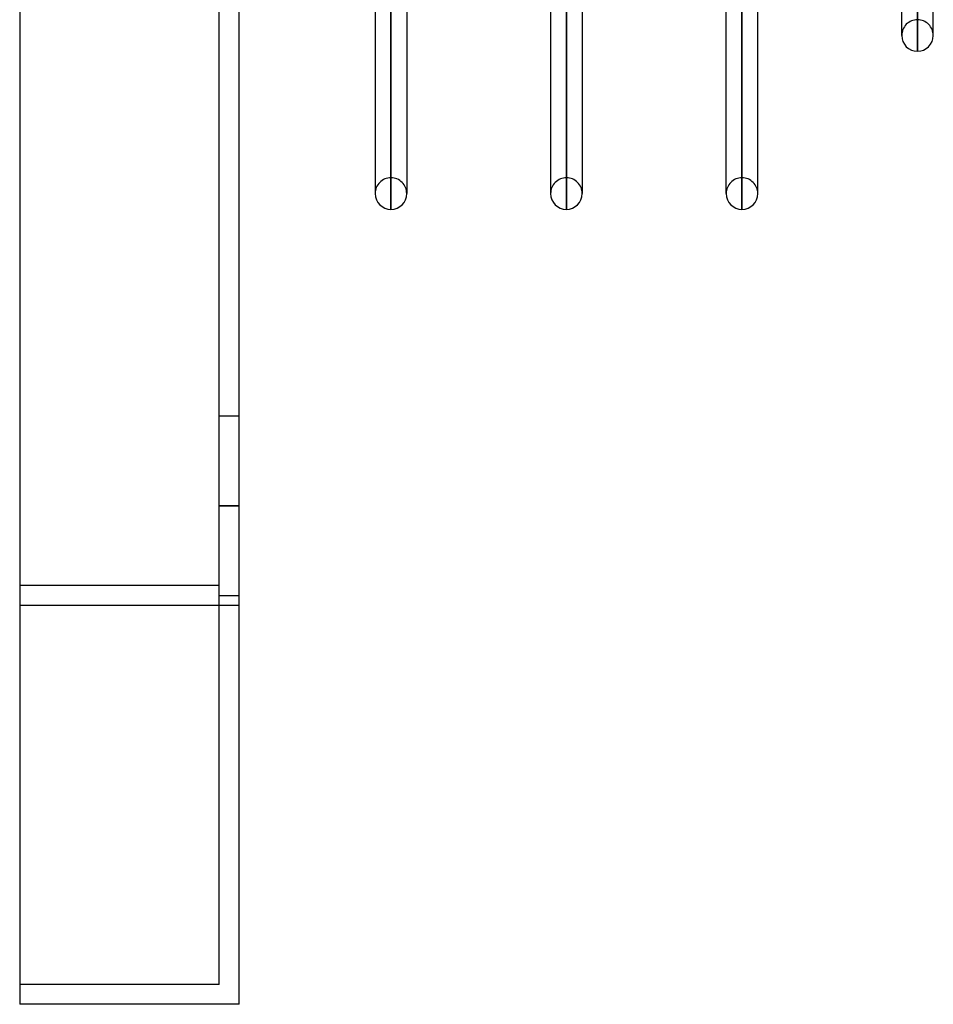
# Model space of a CAD drawing. Header units: millimetres. Extents: x -82 to 97, y -215 to 215.
# Tile 1 of 81: x -11 to 35, y -215 to -166. Entities that reach past the tile are written whole.
import ezdxf

# ---------------------------------------------------------------- set-up
doc = ezdxf.new("R2010")
doc.units = ezdxf.units.MM
doc.layers.add('MAIN-1', color=7, linetype='Continuous')
doc.layers.add('MAIN-2', color=7, linetype='Continuous')

msp = doc.modelspace()

# ---------------------------------------------------------------- linework, layer by layer
at = {"layer": 'MAIN-1'}
for p, q in [((-11, 195), (-11, -195)), ((0, -195), (0, 195)), ((34.804, -166.425), (34.804, -121.107)), ((34.011, -167.218), (34.011, -121.611)), ((33.219, -166.425), (33.219, -122.116)), ((26.004, -174.35), (26.004, -126.71)), ((6.819, -126.995), (6.819, -174.35)), ((7.611, -175.143), (7.611, -126.995)), ((8.404, -126.995), (8.404, -174.35)), ((15.619, -126.995), (15.619, -174.35)), ((16.411, -175.143), (16.411, -126.995)), ((17.204, -126.995), (17.204, -174.35)), ((24.419, -174.35), (24.419, -126.995)), ((25.211, -175.143), (25.211, -126.995)), ((33.219, -166.238), (33.219, -166.425)), ((6.819, -174.153), (6.819, -174.35)), ((15.619, -174.153), (15.619, -174.35)), ((24.419, -174.153), (24.419, -174.35)), ((-11, -195), (-11, -215)), ((0, -195), (-11, -195)), ((0, -215), (0, -195)), ((0, -215), (-11, -215))]:
    msp.add_line(p, q, dxfattribs=at)
for centre, start, end in [((34.011, -166.425), 180.0002, 270), ((34.011, -166.425), 270, 359.9998), ((7.611, -174.35), 180.0004, 270), ((7.611, -174.35), 270, 359.9995), ((16.411, -174.35), 180.0004, 269.9999), ((16.411, -174.35), 269.9999, 359.9995), ((25.211, -174.35), 180.0004, 270), ((25.211, -174.35), 270, 359.9995)]:
    msp.add_arc(centre, 0.792, start, end, dxfattribs=at)
at = {"layer": 'MAIN-2'}
for p, q in [((-1, -194), (-1, 194)), ((34.011, -165.632), (34.011, -120.307)), ((34.011, -121.465), (34.011, -167.218)), ((7.611, -173.558), (7.611, -125.795)), ((16.411, -173.558), (16.411, -125.795)), ((25.211, -173.558), (25.211, -125.914)), ((7.611, -126.986), (7.611, -175.143)), ((16.411, -126.986), (16.411, -175.143)), ((25.211, -126.986), (25.211, -175.143)), ((34.804, -166.425), (34.804, -166.238)), ((8.404, -174.35), (8.404, -174.153)), ((17.204, -174.35), (17.204, -174.153)), ((26.004, -174.35), (26.004, -174.153)), ((-1, -185.5), (0, -185.5)), ((-1, -185.5), (0, -185.5)), ((-1, -190), (0, -190)), ((0, -190), (-1, -190)), ((-1, -190), (0, -190)), ((0, -190), (-1, -190)), ((-1, -194), (-11, -194)), ((-1, -194), (-11, -194)), ((-1, -214), (-1, -194)), ((-1, -194.5), (0, -194.5)), ((-1, -194.5), (0, -194.5)), ((0, -195), (-11, -195)), ((-11, -214), (-11, -214)), ((-1, -214), (-11, -214)), ((-1, -214), (-1, -214)), ((-11, -215), (-11, -215)), ((0, -215), (0, -215))]:
    msp.add_line(p, q, dxfattribs=at)
for centre, start, end in [((34.011, -166.425), 90, 180.0002), ((34.011, -166.425), 359.9998, 90), ((7.611, -174.35), 90, 180.0004), ((7.611, -174.35), 359.9995, 90), ((16.411, -174.35), 90.0001, 180.0004), ((16.411, -174.35), 359.9995, 90.0001), ((25.211, -174.35), 90, 180.0004), ((25.211, -174.35), 359.9995, 90)]:
    msp.add_arc(centre, 0.792, start, end, dxfattribs=at)

doc.saveas('drawing.dxf')
